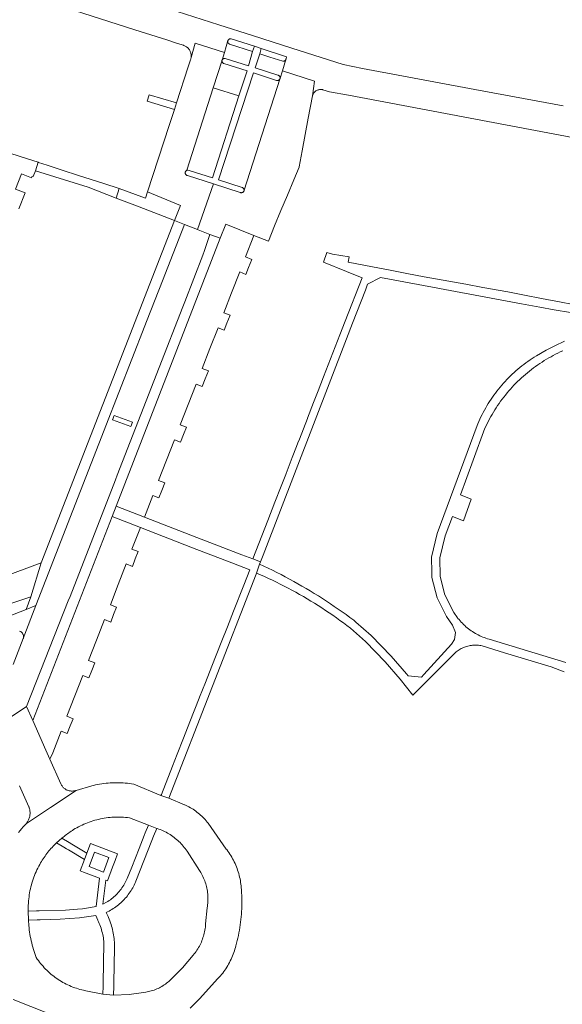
# Model space of a CAD drawing. Extents: x 146402 to 164798, y 455483 to 464134.
# Tile 186 of 256: x 157064 to 157162, y 459545 to 459723. Entities that reach past the tile are written whole.
import ezdxf

# ---------------------------------------------------------------- set-up
doc = ezdxf.new("R2010")
doc.units = 0
doc.header["$LTSCALE"] = 0.2
for name, color, linetype, lineweight in [('B-XX-VH-VERHARDING_ASFALT-GV', 252, 'CONTINUOUS', 18), ('B-XX-VH-VERHARDING_BETONSTRAATSTEEN-GV', 252, 'CONTINUOUS', 18), ('B-XX-VH-VERHARDING_TEGEL-GV', 252, 'CONTINUOUS', 18)]:
    doc.layers.add(name, color=color, linetype=linetype, lineweight=lineweight)

msp = doc.modelspace()

# ---------------------------------------------------------------- linework, layer by layer
at = {"layer": 'B-XX-VH-VERHARDING_ASFALT-GV'}
msp.add_lwpolyline([(157086.71, 459690.72), (157081.96, 459692.48), (157081.399, 459690.751), (157085.258, 459689.254), (157091.91, 459686.7), (157093, 459689.42), (157087.08, 459691.87)], close=True, dxfattribs=at)
at = {"layer": 'B-XX-VH-VERHARDING_BETONSTRAATSTEEN-GV'}
for points in [[(157036.42, 459736.66), (157084.759, 459721.166), (157090.565, 459719.306), (157092.477, 459718.691), (157093.557, 459718.344), (157093.644, 459718.314), (157093.762, 459718.266), (157093.876, 459718.211), (157093.986, 459718.149), (157094.093, 459718.079), (157094.194, 459718.004), (157094.291, 459717.922), (157094.383, 459717.834), (157094.468, 459717.74), (157094.548, 459717.642), (157094.621, 459717.538), (157094.688, 459717.43), (157094.747, 459717.318), (157094.8, 459717.203), (157094.845, 459717.084), (157094.883, 459716.963), (157094.913, 459716.84), (157094.935, 459716.715), (157094.949, 459716.589), (157094.955, 459716.462), (157094.953, 459716.335), (157094.943, 459716.209), (157094.935, 459716.143), (157095.678, 459718.723), (157100.952, 459717.053), (157101.59, 459719.19), (157101.623, 459719.27), (157101.67, 459719.342), (157101.729, 459719.404), (157101.799, 459719.455), (157101.877, 459719.491), (157101.961, 459719.512), (157102.047, 459719.518), (157102.132, 459719.508), (157102.173, 459719.497), (157106.38, 459718.181), (157106.777, 459718.057), (157107.618, 459717.78), (157112.204, 459716.267), (157112.091, 459715.884), (157112.083, 459715.848), (157112.063, 459715.788), (157112.055, 459715.769), (157111.435, 459713.745), (157117.257, 459711.872), (157116.878, 459709.243), (157116.907, 459709.339), (157116.947, 459709.442), (157116.994, 459709.542), (157117.047, 459709.638), (157117.108, 459709.73), (157117.175, 459709.817), (157117.249, 459709.899), (157117.328, 459709.976), (157117.412, 459710.046), (157117.502, 459710.111), (157117.596, 459710.168), (157117.693, 459710.219), (157117.795, 459710.263), (157117.899, 459710.299), (157118.005, 459710.327), (157118.113, 459710.348), (157118.223, 459710.361), (157118.333, 459710.365), (157118.443, 459710.362), (157118.553, 459710.351), (157118.661, 459710.332), (157118.768, 459710.305), (157119.97, 459709.96), (157123.363, 459709.32), (157167.065, 459701.071)], [(157162.187, 459707.414), (157146.2, 459710.39), (157125.93, 459714.15), (157122.43, 459714.85), (157113.121, 459717.836), (157106.03, 459720.11), (157099.972, 459722.046), (157086.423, 459726.374)], [(157062.23, 459596.91), (157065.2, 459598.85), (157072.74, 459617.95), (157073.07, 459618.75), (157081.27, 459639.85), (157081.58, 459640.67), (157089.15, 459660.13), (157093.46, 459671.11), (157093.797, 459671.98), (157097.06, 459680.4), (157097.353, 459681.262), (157098.34, 459684.17), (157096.187, 459685.02), (157096.09, 459685.058), (157093.73, 459685.99), (157090.178, 459676.879), (157089.863, 459676.073), (157086.899, 459668.469), (157086.584, 459667.662), (157079.539, 459649.593), (157079.226, 459648.79), (157072.614, 459631.832), (157072.305, 459631.039), (157066.87, 459617.1), (157064.619, 459611.16), (157064.613, 459611.143), (157062.775, 459606.482)], [(157063.961, 459612.479), (157064.046, 459612.445), (157064.128, 459612.404), (157064.207, 459612.356), (157064.28, 459612.302), (157064.349, 459612.241), (157064.412, 459612.175), (157064.469, 459612.103), (157064.52, 459612.026), (157064.564, 459611.946), (157064.6, 459611.862), (157064.629, 459611.775), (157064.651, 459611.686), (157064.664, 459611.595), (157064.67, 459611.503), (157064.668, 459611.412), (157064.657, 459611.321), (157064.639, 459611.231), (157064.619, 459611.16), (157066.87, 459617.1), (157065.138, 459616.426), (157042.99, 459607.81)], [(157063.941, 459584.562), (157065.633, 459580.751), (157065.654, 459580.697), (157065.704, 459580.55), (157065.746, 459580.4), (157065.781, 459580.249), (157065.808, 459580.096), (157065.827, 459579.941), (157065.838, 459579.786), (157065.841, 459579.631), (157065.836, 459579.475), (157065.823, 459579.321), (157065.802, 459579.167), (157065.774, 459579.014), (157065.737, 459578.863), (157065.693, 459578.714), (157065.641, 459578.567), (157065.582, 459578.424), (157065.515, 459578.283), (157065.441, 459578.146), (157065.36, 459578.013), (157065.273, 459577.885), (157065.179, 459577.761), (157069.515, 459580.658), (157074.152, 459583.731), (157074.056, 459583.698), (157073.929, 459583.662), (157073.801, 459583.634), (157073.671, 459583.614), (157073.54, 459583.602), (157073.408, 459583.597), (157073.277, 459583.601), (157073.146, 459583.613), (157073.015, 459583.632), (157072.887, 459583.66), (157072.76, 459583.695), (157072.635, 459583.738), (157072.514, 459583.788), (157072.396, 459583.846), (157072.281, 459583.911), (157072.17, 459583.982), (157072.065, 459584.06), (157071.964, 459584.145), (157071.868, 459584.235), (157071.778, 459584.331), (157071.694, 459584.433), (157071.616, 459584.539), (157071.545, 459584.65), (157071.481, 459584.764), (157071.424, 459584.883), (157069.433, 459589.355), (157068.696, 459591.012), (157066.32, 459596.359), (157065.2, 459598.85), (157062.23, 459596.91)], [(157094.741, 459544.358), (157096.45, 459546.03), (157099.798, 459549.716), (157100.018, 459549.957), (157100.233, 459550.203), (157100.441, 459550.454), (157100.643, 459550.711), (157100.838, 459550.972), (157101.027, 459551.238), (157101.21, 459551.508), (157101.386, 459551.783), (157101.555, 459552.062), (157101.717, 459552.345), (157101.872, 459552.633), (157102.02, 459552.923), (157102.161, 459553.218), (157102.295, 459553.515), (157102.421, 459553.816), (157102.54, 459554.12), (157102.652, 459554.427), (157102.755, 459554.736), (157102.852, 459555.048), (157102.94, 459555.362), (157103.012, 459555.64), (157103.14, 459556.106), (157103.26, 459556.574), (157103.372, 459557.044), (157103.476, 459557.515), (157103.573, 459557.989), (157103.661, 459558.464), (157103.742, 459558.94), (157103.815, 459559.417), (157103.88, 459559.896), (157103.937, 459560.376), (157103.987, 459560.856), (157104.028, 459561.338), (157104.061, 459561.819), (157104.086, 459562.302), (157104.103, 459562.785), (157104.113, 459563.268), (157104.114, 459563.751), (157104.107, 459564.234), (157104.092, 459564.717), (157104.07, 459565.199), (157104.039, 459565.681), (157104.03, 459565.8), (157104.008, 459566.124), (157103.977, 459566.448), (157103.939, 459566.771), (157103.893, 459567.093), (157103.839, 459567.413), (157103.776, 459567.732), (157103.707, 459568.05), (157103.629, 459568.365), (157103.543, 459568.679), (157103.45, 459568.99), (157103.35, 459569.299), (157103.241, 459569.606), (157103.126, 459569.91), (157103.002, 459570.21), (157102.872, 459570.508), (157102.734, 459570.802), (157102.589, 459571.093), (157102.437, 459571.381), (157102.277, 459571.664), (157102.111, 459571.943), (157101.938, 459572.218), (157101.758, 459572.489), (157101.572, 459572.756), (157101.379, 459573.017), (157101.297, 459573.125), (157098.011, 459577.775), (157097.837, 459578.003), (157097.656, 459578.225), (157097.47, 459578.443), (157097.277, 459578.655), (157097.078, 459578.862), (157096.874, 459579.063), (157096.664, 459579.258), (157096.449, 459579.448), (157096.229, 459579.631), (157096.003, 459579.808), (157095.773, 459579.979), (157095.538, 459580.143), (157095.299, 459580.301), (157095.055, 459580.452), (157094.807, 459580.596), (157094.556, 459580.733), (157094.3, 459580.863), (157094.041, 459580.986), (157093.779, 459581.101), (157093.746, 459581.115), (157090.925, 459582.288), (157089.5, 459582.81), (157084.571, 459584.846), (157084.189, 459584.906), (157083.807, 459584.958), (157083.423, 459585.001), (157083.038, 459585.037), (157082.653, 459585.065), (157082.267, 459585.085), (157081.881, 459585.097), (157081.495, 459585.101), (157081.109, 459585.097), (157080.722, 459585.085), (157080.337, 459585.065), (157079.951, 459585.037), (157079.567, 459585.001), (157079.183, 459584.957), (157078.8, 459584.906), (157078.418, 459584.846), (157078.038, 459584.778), (157077.659, 459584.703), (157077.282, 459584.619), (157076.99, 459584.549), (157074.152, 459583.731), (157069.515, 459580.658), (157065.179, 459577.761), (157064.886, 459577.44), (157064.599, 459577.114), (157064.318, 459576.782), (157064.043, 459576.445), (157063.775, 459576.104)], [(157062.801, 459545.91), (157072.38, 459542.17)]]:
    msp.add_lwpolyline(points, dxfattribs=at)
for points in [[(157100.952, 459717.053), (157095.678, 459718.723), (157094.935, 459716.143), (157094.925, 459716.084), (157094.9, 459715.959), (157094.866, 459715.837), (157094.825, 459715.717), (157094.416, 459714.457), (157092.294, 459707.923), (157091.912, 459706.748), (157090.978, 459703.872), (157087.08, 459691.87), (157093, 459689.42), (157091.91, 459686.7), (157093.73, 459685.99), (157096.09, 459685.058), (157098.959, 459693.317), (157094.3, 459694.814), (157094.291, 459694.815), (157094.229, 459694.829), (157094.17, 459694.851), (157094.114, 459694.879), (157094.062, 459694.915), (157094.014, 459694.957), (157093.973, 459695.005), (157093.938, 459695.057), (157093.909, 459695.113), (157093.889, 459695.173), (157093.875, 459695.235), (157093.87, 459695.298), (157093.873, 459695.361), (157093.883, 459695.423), (157093.902, 459695.484), (157093.928, 459695.541), (157093.96, 459695.595), (157094, 459695.644), (157094.045, 459695.688), (157094.096, 459695.726), (157094.151, 459695.757), (157098.937, 459710.686), (157100.525, 459715.639), (157100.532, 459715.664), (157100.538, 459715.679)], [(157106.777, 459718.057), (157106.38, 459718.181), (157106.06, 459717.22), (157105.301, 459714.642), (157101.122, 459715.967), (157101.063, 459715.982), (157101.002, 459715.989), (157100.94, 459715.988), (157100.88, 459715.978), (157100.821, 459715.962), (157100.765, 459715.937), (157100.712, 459715.906), (157100.664, 459715.868), (157100.621, 459715.824), (157100.585, 459715.774), (157100.555, 459715.721), (157100.538, 459715.679), (157100.532, 459715.664), (157100.525, 459715.639), (157100.513, 459715.579), (157100.51, 459715.518), (157100.514, 459715.456), (157100.526, 459715.396), (157100.546, 459715.338), (157100.573, 459715.283), (157100.608, 459715.232), (157100.648, 459715.186), (157100.694, 459715.146), (157100.745, 459715.112), (157100.8, 459715.085), (157100.859, 459715.065), (157100.88, 459715.06), (157105.06, 459713.76), (157103.59, 459709.195), (157098.83, 459694.41), (157094.59, 459695.756), (157094.371, 459695.808), (157094.151, 459695.757), (157094.096, 459695.726), (157094.045, 459695.688), (157094, 459695.644), (157093.96, 459695.595), (157093.928, 459695.541), (157093.902, 459695.484), (157093.883, 459695.423), (157093.873, 459695.361), (157093.87, 459695.298), (157093.875, 459695.235), (157093.889, 459695.173), (157093.909, 459695.113), (157093.938, 459695.057), (157093.973, 459695.005), (157094.014, 459694.957), (157094.062, 459694.915), (157094.114, 459694.879), (157094.17, 459694.851), (157094.229, 459694.829), (157094.291, 459694.815), (157094.3, 459694.814), (157098.959, 459693.317), (157098.966, 459693.315), (157103.826, 459691.754), (157103.884, 459691.732), (157103.945, 459691.718), (157104.007, 459691.711), (157104.07, 459691.713), (157104.131, 459691.722), (157104.191, 459691.739), (157104.249, 459691.764), (157104.302, 459691.796), (157104.351, 459691.835), (157104.395, 459691.879), (157104.433, 459691.929), (157104.464, 459691.983), (157104.481, 459692.022), (157104.5, 459692.081), (157104.511, 459692.143), (157104.514, 459692.205), (157104.509, 459692.267), (157104.496, 459692.328), (157104.476, 459692.387), (157104.448, 459692.443), (157104.413, 459692.495), (157104.372, 459692.541), (157104.326, 459692.583), (157104.274, 459692.618), (157104.218, 459692.646), (157104.177, 459692.661), (157099.91, 459694.04), (157106.19, 459713.38), (157110.378, 459712.006), (157110.439, 459711.99), (157110.501, 459711.983), (157110.564, 459711.983), (157110.626, 459711.991), (157110.686, 459712.007), (157110.744, 459712.03), (157110.799, 459712.061), (157110.849, 459712.099), (157110.894, 459712.142), (157110.933, 459712.191), (157110.966, 459712.245), (157110.992, 459712.302), (157111.006, 459712.347), (157111.018, 459712.409), (157111.019, 459712.414), (157111.022, 459712.471), (157111.018, 459712.534), (157111.006, 459712.595), (157110.987, 459712.655), (157110.96, 459712.711), (157110.926, 459712.764), (157110.885, 459712.812), (157110.839, 459712.854), (157110.788, 459712.89), (157110.732, 459712.92), (157110.674, 459712.942), (157110.63, 459712.953), (157106.495, 459714.264), (157107.331, 459716.814), (157107.618, 459717.78)], [(157101.572, 459719.106), (157101.59, 459719.19), (157100.952, 459717.053), (157100.538, 459715.679), (157100.555, 459715.721), (157100.585, 459715.774), (157100.621, 459715.824), (157100.664, 459715.868), (157100.712, 459715.906), (157100.765, 459715.937), (157100.821, 459715.962), (157100.88, 459715.978), (157100.94, 459715.988), (157101.002, 459715.989), (157101.063, 459715.982), (157101.122, 459715.967), (157105.301, 459714.642), (157106.06, 459717.22), (157101.85, 459718.56), (157101.597, 459718.775)], [(157102.132, 459719.508), (157102.047, 459719.518), (157101.961, 459719.512), (157101.877, 459719.491), (157101.799, 459719.455), (157101.729, 459719.404), (157101.67, 459719.342), (157101.623, 459719.27), (157101.59, 459719.19), (157101.572, 459719.106), (157101.597, 459718.775), (157101.85, 459718.56), (157106.06, 459717.22), (157106.38, 459718.181), (157102.173, 459719.497)], [(157109.19, 459716.22), (157107.331, 459716.814), (157106.495, 459714.264), (157110.63, 459712.953), (157110.674, 459712.942), (157110.732, 459712.92), (157110.788, 459712.89), (157110.839, 459712.854), (157110.885, 459712.812), (157110.926, 459712.764), (157110.96, 459712.711), (157110.987, 459712.655), (157111.006, 459712.595), (157111.018, 459712.534), (157111.022, 459712.471), (157111.019, 459712.414), (157111.435, 459713.745), (157112.055, 459715.769), (157112.035, 459715.73), (157112.001, 459715.677), (157111.959, 459715.628), (157111.913, 459715.584), (157111.861, 459715.547), (157111.805, 459715.517), (157111.745, 459715.494), (157111.683, 459715.478), (157111.62, 459715.47), (157111.556, 459715.471), (157111.493, 459715.479)], [(157112.204, 459716.267), (157107.618, 459717.78), (157107.331, 459716.814), (157109.19, 459716.22), (157111.493, 459715.479), (157111.556, 459715.471), (157111.62, 459715.47), (157111.683, 459715.478), (157111.745, 459715.494), (157111.805, 459715.517), (157111.861, 459715.547), (157111.913, 459715.584), (157111.959, 459715.628), (157112.001, 459715.677), (157112.035, 459715.73), (157112.055, 459715.769), (157112.063, 459715.788), (157112.083, 459715.848), (157112.091, 459715.884)], [(157117.257, 459711.872), (157111.435, 459713.745), (157111.019, 459712.414), (157111.018, 459712.409), (157111.006, 459712.347), (157110.992, 459712.302), (157110.966, 459712.245), (157104.511, 459692.143), (157104.5, 459692.081), (157104.481, 459692.022), (157104.464, 459691.983), (157104.433, 459691.929), (157104.395, 459691.879), (157104.351, 459691.835), (157104.302, 459691.796), (157104.249, 459691.764), (157104.191, 459691.739), (157104.131, 459691.722), (157104.07, 459691.713), (157104.007, 459691.711), (157103.945, 459691.718), (157103.884, 459691.732), (157103.826, 459691.754), (157098.966, 459693.315), (157098.959, 459693.317), (157096.09, 459685.058), (157096.187, 459685.02), (157098.34, 459684.17), (157100.215, 459683.473), (157101.219, 459686.051), (157106.3, 459684), (157108.93, 459682.97), (157110.01, 459685.71), (157111.17, 459688.478), (157112.33, 459691.247), (157113.49, 459694.015), (157114.46, 459696.33), (157114.465, 459696.359), (157115.014, 459699.309), (157115.562, 459702.26), (157116.11, 459705.21), (157116.878, 459709.243)], [(157110.378, 459712.006), (157106.19, 459713.38), (157099.91, 459694.04), (157104.177, 459692.661), (157104.218, 459692.646), (157104.274, 459692.618), (157104.326, 459692.583), (157104.372, 459692.541), (157104.413, 459692.495), (157104.448, 459692.443), (157104.476, 459692.387), (157104.496, 459692.328), (157104.509, 459692.267), (157104.514, 459692.205), (157104.511, 459692.143), (157110.966, 459712.245), (157110.933, 459712.191), (157110.894, 459712.142), (157110.849, 459712.099), (157110.799, 459712.061), (157110.744, 459712.03), (157110.686, 459712.007), (157110.626, 459711.991), (157110.564, 459711.983), (157110.501, 459711.983), (157110.439, 459711.99)], [(157103.59, 459709.195), (157098.937, 459710.686), (157094.151, 459695.757), (157094.371, 459695.808), (157094.59, 459695.756), (157098.83, 459694.41)], [(157106.3, 459684), (157101.219, 459686.051), (157100.215, 459683.473), (157081.391, 459635.092), (157086.49, 459633.11), (157088.01, 459637.01), (157089.13, 459636.57), (157089.659, 459637.93), (157090.18, 459639.27), (157089.06, 459639.71), (157090.497, 459643.402), (157091.92, 459647.06), (157093.04, 459646.62), (157093.578, 459648.002), (157094.1, 459649.34), (157092.98, 459649.78), (157094.419, 459653.472), (157095.84, 459657.12), (157096.95, 459656.68), (157097.493, 459658.075), (157098.06, 459659.53), (157096.95, 459659.97), (157098.34, 459663.543), (157099.81, 459667.32), (157100.92, 459666.88), (157101.412, 459668.146), (157101.97, 459669.58), (157100.86, 459670.02), (157102.258, 459673.615), (157103.73, 459677.4), (157104.84, 459676.96), (157105.333, 459678.217), (157105.9, 459679.66), (157104.78, 459680.1)], [(157080.723, 459650.67), (157081.014, 459651.481), (157084.362, 459650.282), (157084.071, 459649.47)], [(157084.362, 459650.282), (157081.014, 459651.481), (157080.723, 459650.67), (157084.071, 459649.47)], [(157085.78, 459631.239), (157080.666, 459633.227), (157066.32, 459596.359), (157068.696, 459591.012), (157069.433, 459589.355), (157069.94, 459590.53), (157071.46, 459594.42), (157072.57, 459593.98), (157073.111, 459595.37), (157073.62, 459596.68), (157072.51, 459597.12), (157073.944, 459600.81), (157075.37, 459604.48), (157076.49, 459604.05), (157077.018, 459605.409), (157077.54, 459606.75), (157076.42, 459607.18), (157077.86, 459610.875), (157079.3, 459614.57), (157080.41, 459614.13), (157080.933, 459615.474), (157081.46, 459616.83), (157080.35, 459617.27), (157081.776, 459620.939), (157083.21, 459624.63), (157084.33, 459624.19), (157084.854, 459625.536), (157085.38, 459626.89), (157084.26, 459627.33)], [(157065.968, 459618.71), (157067.83, 459624.84), (157060.58, 459622.11), (157062.34, 459617.51)], [(157081.343, 459578.894), (157081.693, 459578.899), (157082.043, 459578.896), (157082.393, 459578.885), (157082.743, 459578.866), (157083.092, 459578.84), (157083.44, 459578.805), (157083.788, 459578.762), (157087.22, 459577.46), (157088.727, 459576.857), (157088.835, 459576.822), (157089.106, 459576.729), (157089.374, 459576.629), (157089.64, 459576.521), (157089.902, 459576.406), (157090.161, 459576.284), (157090.417, 459576.154), (157090.668, 459576.017), (157090.916, 459575.874), (157091.16, 459575.723), (157091.4, 459575.565), (157091.634, 459575.402), (157091.865, 459575.231), (157092.09, 459575.054), (157092.311, 459574.871), (157092.526, 459574.682), (157092.736, 459574.487), (157092.94, 459574.286), (157093.139, 459574.08), (157093.332, 459573.868), (157093.518, 459573.65), (157093.699, 459573.428), (157093.874, 459573.201), (157094.041, 459572.969), (157094.203, 459572.732), (157096.468, 459569.23), (157096.555, 459569.094), (157096.697, 459568.859), (157096.832, 459568.621), (157096.96, 459568.378), (157097.081, 459568.132), (157097.194, 459567.883), (157097.301, 459567.63), (157097.399, 459567.375), (157097.491, 459567.117), (157097.574, 459566.856), (157097.651, 459566.592), (157097.719, 459566.327), (157097.78, 459566.06), (157097.832, 459565.791), (157097.877, 459565.52), (157097.914, 459565.249), (157097.943, 459564.976), (157097.965, 459564.703), (157097.978, 459564.429), (157097.983, 459564.155), (157097.98, 459563.881), (157097.969, 459563.608), (157097.95, 459563.334), (157097.924, 459563.062), (157097.889, 459562.79), (157097.846, 459562.519), (157097.568, 459559.634), (157097.565, 459559.582), (157097.544, 459559.303), (157097.514, 459559.024), (157097.477, 459558.746), (157097.432, 459558.47), (157097.379, 459558.194), (157097.318, 459557.921), (157097.25, 459557.649), (157097.173, 459557.379), (157097.089, 459557.112), (157096.998, 459556.847), (157096.898, 459556.585), (157096.792, 459556.326), (157096.678, 459556.07), (157096.557, 459555.817), (157096.429, 459555.568), (157096.293, 459555.322), (157096.151, 459555.081), (157096.002, 459554.844), (157095.846, 459554.611), (157095.683, 459554.382), (157095.514, 459554.159), (157095.339, 459553.94), (157093.36, 459551.64), (157091.234, 459549.486), (157091.12, 459549.38), (157090.926, 459549.207), (157090.727, 459549.041), (157090.522, 459548.88), (157090.313, 459548.726), (157090.099, 459548.579), (157089.881, 459548.438), (157089.659, 459548.304), (157089.432, 459548.177), (157089.202, 459548.057), (157088.968, 459547.944), (157088.731, 459547.839), (157088.49, 459547.741), (157088.247, 459547.65), (157088.001, 459547.567), (157087.753, 459547.491), (157087.502, 459547.423), (157087.249, 459547.363), (157086.995, 459547.31), (157086.739, 459547.266), (157083.74, 459546.87), (157080.93, 459546.74), (157078.99, 459546.89), (157075.62, 459547.588), (157075.511, 459547.612), (157075.187, 459547.688), (157074.865, 459547.773), (157074.546, 459547.865), (157074.228, 459547.964), (157073.913, 459548.072), (157073.601, 459548.187), (157073.292, 459548.309), (157072.986, 459548.438), (157072.683, 459548.576), (157072.383, 459548.72), (157072.087, 459548.871), (157071.794, 459549.03), (157071.506, 459549.195), (157071.221, 459549.367), (157070.941, 459549.547), (157070.665, 459549.733), (157070.394, 459549.925), (157070.127, 459550.124), (157069.866, 459550.329), (157069.609, 459550.541), (157069.357, 459550.758), (157069.111, 459550.982), (157068.87, 459551.211), (157068.635, 459551.446), (157068.405, 459551.687), (157068.182, 459551.933), (157067.964, 459552.185), (157067.753, 459552.442), (157067.547, 459552.703), (157067.348, 459552.97), (157067.156, 459553.241), (157066.97, 459553.517), (157066.837, 459553.862), (157066.701, 459554.238), (157066.572, 459554.616), (157066.451, 459554.997), (157066.337, 459555.38), (157066.232, 459555.766), (157066.133, 459556.153), (157066.043, 459556.543), (157065.961, 459556.934), (157065.886, 459557.326), (157065.819, 459557.72), (157065.76, 459558.116), (157065.709, 459558.512), (157065.666, 459558.91), (157065.631, 459559.308), (157065.587, 459560.281), (157065.512, 459561.899), (157065.507, 459562.171), (157065.507, 459562.443), (157065.511, 459562.715), (157065.52, 459562.986), (157065.533, 459563.258), (157065.551, 459563.529), (157065.573, 459563.8), (157065.6, 459564.071), (157065.608, 459564.141), (157065.652, 459564.501), (157065.703, 459564.86), (157065.763, 459565.218), (157065.831, 459565.575), (157065.906, 459565.93), (157065.99, 459566.283), (157066.08, 459566.635), (157066.179, 459566.984), (157066.286, 459567.331), (157066.4, 459567.676), (157066.521, 459568.018), (157066.65, 459568.357), (157066.787, 459568.693), (157066.931, 459569.027), (157067.082, 459569.357), (157067.241, 459569.683), (157067.407, 459570.006), (157067.579, 459570.326), (157067.759, 459570.641), (157067.907, 459570.889), (157068.059, 459571.135), (157068.216, 459571.378), (157068.377, 459571.618), (157068.542, 459571.856), (157068.711, 459572.09), (157068.884, 459572.321), (157069.061, 459572.549), (157069.243, 459572.775), (157069.428, 459572.997), (157069.617, 459573.215), (157069.81, 459573.431), (157070.006, 459573.642), (157070.207, 459573.851), (157070.411, 459574.056), (157070.618, 459574.257), (157071.603, 459575.066), (157071.802, 459575.239), (157072.004, 459575.408), (157072.209, 459575.574), (157072.417, 459575.736), (157072.628, 459575.895), (157072.841, 459576.05), (157073.058, 459576.201), (157073.276, 459576.349), (157073.497, 459576.492), (157073.721, 459576.632), (157074.012, 459576.806), (157074.316, 459576.979), (157074.624, 459577.146), (157074.936, 459577.305), (157075.252, 459577.457), (157075.571, 459577.601), (157075.893, 459577.738), (157076.218, 459577.869), (157076.546, 459577.991), (157076.877, 459578.106), (157077.21, 459578.213), (157077.545, 459578.313), (157077.883, 459578.405), (157078.223, 459578.489), (157078.565, 459578.566), (157078.908, 459578.635), (157079.253, 459578.695), (157079.599, 459578.748), (157079.946, 459578.793), (157080.295, 459578.83), (157080.644, 459578.86), (157080.993, 459578.881)], [(157088.727, 459576.857), (157087.22, 459577.46), (157086.66, 459576.045), (157086.476, 459575.58), (157085.543, 459573.221), (157084.218, 459569.87), (157083.39, 459567.776), (157083.283, 459567.541), (157083.162, 459567.294), (157083.034, 459567.051), (157082.899, 459566.812), (157082.758, 459566.576), (157082.609, 459566.345), (157082.454, 459566.119), (157082.292, 459565.897), (157082.124, 459565.68), (157081.949, 459565.468), (157081.769, 459565.26), (157081.582, 459565.059), (157081.39, 459564.863), (157081.192, 459564.672), (157080.988, 459564.488), (157080.78, 459564.309), (157080.566, 459564.137), (157080.347, 459563.97), (157080.124, 459563.811), (157079.895, 459563.657), (157079.663, 459563.511), (157079.02, 459563.18), (157079.51, 459567.48), (157079.83, 459567.35), (157080.755, 459569.873), (157081.193, 459571.067), (157081.63, 459572.26), (157076.77, 459574.11), (157076.1, 459572.4), (157075.67, 459571.25), (157074.88, 459569.21), (157075.5, 459568.973), (157076.441, 459568.613), (157078.38, 459567.87), (157077.79, 459562.77), (157075.33, 459562.33), (157074.417, 459562.25), (157072.25, 459562.06), (157067.513, 459561.947), (157067.013, 459561.935), (157065.512, 459561.899), (157065.587, 459560.281), (157067.102, 459560.32), (157067.651, 459560.335), (157071.31, 459560.43), (157074.8, 459560.71), (157077.71, 459561.14), (157078.099, 459560.256), (157078.107, 459560.239), (157078.234, 459559.962), (157078.353, 459559.683), (157078.465, 459559.401), (157078.57, 459559.115), (157078.667, 459558.827), (157078.756, 459558.537), (157078.838, 459558.244), (157078.911, 459557.95), (157078.978, 459557.653), (157079.036, 459557.355), (157079.086, 459557.055), (157079.129, 459556.755), (157079.163, 459556.453), (157079.19, 459556.15), (157079.033, 459548.89), (157079.022, 459548.361), (157078.99, 459546.89), (157080.93, 459546.74), (157080.966, 459548.365), (157080.978, 459548.934), (157081.12, 459555.34), (157081.118, 459555.666), (157081.109, 459555.991), (157081.091, 459556.317), (157081.065, 459556.641), (157081.031, 459556.965), (157080.99, 459557.288), (157080.94, 459557.61), (157080.883, 459557.931), (157080.817, 459558.25), (157080.744, 459558.567), (157080.663, 459558.883), (157080.575, 459559.196), (157080.479, 459559.507), (157080.375, 459559.816), (157080.263, 459560.122), (157080.144, 459560.425), (157080.018, 459560.725), (157079.926, 459560.932), (157079.591, 459561.668), (157079.852, 459561.791), (157080.109, 459561.922), (157080.363, 459562.06), (157080.613, 459562.204), (157080.859, 459562.356), (157081.1, 459562.514), (157081.337, 459562.679), (157081.569, 459562.851), (157081.797, 459563.028), (157082.019, 459563.212), (157082.236, 459563.402), (157082.448, 459563.599), (157082.654, 459563.801), (157082.855, 459564.008), (157083.05, 459564.221), (157083.239, 459564.439), (157083.421, 459564.663), (157083.598, 459564.891), (157083.768, 459565.124), (157083.931, 459565.362), (157084.088, 459565.604), (157084.238, 459565.851), (157084.382, 459566.102), (157084.518, 459566.356), (157084.647, 459566.614), (157084.769, 459566.876), (157084.884, 459567.141), (157084.954, 459567.314), (157087.867, 459574.683), (157088.174, 459575.457)], [(157072.901, 459574.297), (157071.603, 459575.066), (157070.618, 459574.257), (157071.962, 459573.457), (157072.412, 459573.189), (157072.784, 459572.968), (157075.67, 459571.25), (157076.1, 459572.4), (157074.609, 459573.284), (157073.366, 459574.021)], [(157080.07, 459571.57), (157079.14, 459568.97), (157076.53, 459569.96), (157077.49, 459572.55)]]:
    msp.add_lwpolyline(points, close=True, dxfattribs=at)
at = {"layer": 'B-XX-VH-VERHARDING_TEGEL-GV'}
for points in [[(157092.294, 459707.923), (157087.373, 459709.409), (157086.991, 459708.234), (157091.912, 459706.748)], [(157067.375, 459697.18), (157067.295, 459697.205), (157066.81, 459695.67), (157076.35, 459692.71), (157081.399, 459690.751), (157081.96, 459692.48), (157079.18, 459693.38), (157074.41, 459694.91), (157071.838, 459695.744), (157068.95, 459696.68)], [(157093.73, 459685.99), (157091.91, 459686.7), (157067.83, 459624.84), (157065.968, 459618.71), (157065.138, 459616.426), (157066.87, 459617.1), (157072.305, 459631.039), (157072.614, 459631.832), (157079.226, 459648.79), (157079.539, 459649.593), (157086.584, 459667.662), (157086.899, 459668.469), (157089.863, 459676.073), (157090.178, 459676.879)], [(157100.215, 459683.473), (157098.34, 459684.17), (157097.353, 459681.262), (157097.06, 459680.4), (157093.797, 459671.98), (157093.46, 459671.11), (157089.15, 459660.13), (157081.58, 459640.67), (157081.27, 459639.85), (157073.07, 459618.75), (157072.74, 459617.95), (157065.2, 459598.85), (157066.32, 459596.359), (157080.666, 459633.227), (157081.391, 459635.092)], [(157086.49, 459633.11), (157081.391, 459635.092), (157080.666, 459633.227), (157085.78, 459631.239), (157095.22, 459627.57), (157102.27, 459624.859), (157105.569, 459623.589), (157104.469, 459620.8), (157102.621, 459616.116), (157101.502, 459613.278), (157100.383, 459610.441), (157098.707, 459606.192), (157097.54, 459603.232), (157096.478, 459600.541), (157096.421, 459600.396), (157094.739, 459596.132), (157093.583, 459593.183), (157092.43, 459590.24), (157091.599, 459588.126), (157089.606, 459583), (157089.5, 459582.81), (157090.925, 459582.288), (157106.714, 459622.819), (157106.77, 459622.986), (157107.247, 459624.413), (157107.319, 459624.599), (157107.48, 459625.018), (157106.09, 459625.55), (157104.13, 459626.302), (157098.342, 459628.518), (157095.949, 459629.434)], [(157065.138, 459616.426), (157065.968, 459618.71), (157062.34, 459617.51), (157048.51, 459612.16), (157041.886, 459609.655), (157042.99, 459607.81)]]:
    msp.add_lwpolyline(points, close=True, dxfattribs=at)
for points in [[(157063.834, 459688.809), (157064.961, 459691.702), (157063.23, 459692.37), (157064.28, 459695.11), (157066.101, 459694.407), (157066.235, 459694.73), (157066.429, 459694.67), (157066.81, 459695.67), (157067.295, 459697.205), (157064.047, 459698.237), (157059.721, 459699.612)], [(157163.7, 459671.58), (157161.821, 459671.955), (157158.23, 459672.61), (157155.166, 459673.199), (157152.14, 459673.78), (157147.65, 459674.57), (157144.552, 459675.162), (157141.53, 459675.74), (157137.02, 459676.54), (157133.935, 459677.136), (157130.91, 459677.72), (157126.43, 459678.54), (157123.31, 459679.14), (157123.499, 459680.1), (157120.49, 459680.61), (157119.47, 459680.92), (157118.89, 459679.17), (157122.995, 459677.504), (157125.84, 459676.35), (157122.795, 459668.518), (157121.818, 459666.006), (157120.983, 459663.857), (157118.882, 459658.451), (157117.903, 459655.933), (157117.07, 459653.791), (157115.983, 459650.995), (157115.945, 459650.898), (157114.495, 459647.169), (157114.243, 459646.521), (157113.986, 459645.86), (157113.208, 459643.859), (157112.087, 459640.976), (157112.029, 459640.825), (157111.195, 459638.68), (157110.07, 459635.787), (157108.789, 459632.493), (157107.177, 459628.346), (157106.09, 459625.55), (157107.48, 459625.018), (157107.941, 459626.212), (157123.024, 459665.299), (157124.11, 459668.113), (157126.42, 459674.1), (157126.83, 459675.164), (157129.171, 459676.382), (157138.54, 459674.63), (157140.791, 459674.211), (157154.646, 459671.63), (157157.949, 459671.015), (157160.559, 459670.555), (157163.51, 459670.09)], [(157162.415, 459664.889), (157160.629, 459664.028), (157159.102, 459663.291), (157157.331, 459662.24), (157156.942, 459661.999), (157156.556, 459661.751), (157156.175, 459661.496), (157155.799, 459661.235), (157155.427, 459660.967), (157155.06, 459660.693), (157154.698, 459660.413), (157154.341, 459660.126), (157153.989, 459659.833), (157153.642, 459659.534), (157153.3, 459659.228), (157152.964, 459658.917), (157152.633, 459658.6), (157152.308, 459658.278), (157151.988, 459657.949), (157151.674, 459657.616), (157151.367, 459657.276), (157151.065, 459656.932), (157150.769, 459656.582), (157150.479, 459656.227), (157150.196, 459655.867), (157149.919, 459655.503), (157149.648, 459655.133), (157149.384, 459654.759), (157149.126, 459654.38), (157148.875, 459653.997), (157148.631, 459653.609), (157148.393, 459653.217), (157148.163, 459652.821), (157147.939, 459652.422), (157147.722, 459652.018), (157147.513, 459651.611), (157147.31, 459651.2), (157147.115, 459650.785), (157146.927, 459650.367), (157146.747, 459649.946), (157146.634, 459649.673), (157139.423, 459630.13), (157138.37, 459625.888), (157138.42, 459623.09), (157138.436, 459622.173), (157139.383, 459618.529), (157141.11, 459615.115), (157142.17, 459613.583), (157142.69, 459612.233), (157142.506, 459610.965), (157141.987, 459610.139), (157136.96, 459604.647), (157136.538, 459604.186), (157134.166, 459604.392), (157133.87, 459604.762), (157131.09, 459607.986), (157127.469, 459611.69), (157124.731, 459614.141), (157124.322, 459614.451), (157123.63, 459614.966), (157122.933, 459615.475), (157122.232, 459615.977), (157121.526, 459616.473), (157120.816, 459616.962), (157120.101, 459617.444), (157119.382, 459617.92), (157118.658, 459618.389), (157117.93, 459618.852), (157117.198, 459619.308), (157116.461, 459619.757), (157115.72, 459620.199), (157114.976, 459620.634), (157114.227, 459621.062), (157113.474, 459621.484), (157112.718, 459621.898), (157111.957, 459622.305), (157111.193, 459622.705), (157110.426, 459623.098), (157109.654, 459623.484), (157108.879, 459623.863), (157108.101, 459624.235), (157107.319, 459624.599), (157107.247, 459624.413), (157106.77, 459622.986), (157107.494, 459622.672), (157108.214, 459622.351), (157108.931, 459622.022), (157109.644, 459621.687), (157110.354, 459621.344), (157111.061, 459620.994), (157111.764, 459620.636), (157112.464, 459620.272), (157113.159, 459619.9), (157113.851, 459619.522), (157114.539, 459619.136), (157115.223, 459618.744), (157115.903, 459618.344), (157116.579, 459617.938), (157117.251, 459617.525), (157117.918, 459617.105), (157118.582, 459616.678), (157119.241, 459616.245), (157119.895, 459615.805), (157120.545, 459615.358), (157121.191, 459614.905), (157121.831, 459614.445), (157122.467, 459613.979), (157123.099, 459613.506), (157123.725, 459613.027), (157123.731, 459613.023), (157126.431, 459610.606), (157129.985, 459606.971), (157132.716, 459603.803), (157135, 459600.93), (157142.286, 459608.221), (157142.745, 459608.684), (157142.84, 459608.759), (157143.012, 459608.887), (157143.189, 459609.008), (157143.37, 459609.123), (157143.556, 459609.231), (157143.745, 459609.332), (157143.938, 459609.426), (157144.135, 459609.513), (157144.334, 459609.592), (157144.536, 459609.664), (157144.741, 459609.728), (157144.948, 459609.784), (157145.157, 459609.833), (157145.368, 459609.874), (157145.58, 459609.907), (157145.793, 459609.932), (157146.007, 459609.949), (157146.222, 459609.959), (157146.436, 459609.96), (157146.651, 459609.953), (157146.865, 459609.938), (157147.079, 459609.916), (157147.291, 459609.885), (157147.502, 459609.846), (157147.712, 459609.8), (157147.919, 459609.745), (157148.125, 459609.683), (157148.328, 459609.614), (157150.801, 459608.809), (157152.176, 459608.398), (157160.022, 459606.05), (157162.359, 459605.152)], [(157162.634, 459606.828), (157148.77, 459611.037), (157148.484, 459611.124), (157148.201, 459611.219), (157147.921, 459611.322), (157147.643, 459611.432), (157147.369, 459611.549), (157147.097, 459611.674), (157146.829, 459611.805), (157146.565, 459611.944), (157146.305, 459612.09), (157146.048, 459612.243), (157145.796, 459612.403), (157145.548, 459612.57), (157145.305, 459612.743), (157145.066, 459612.922), (157144.832, 459613.108), (157144.604, 459613.3), (157144.38, 459613.498), (157144.162, 459613.702), (157143.95, 459613.912), (157143.743, 459614.127), (157143.542, 459614.348), (157143.347, 459614.574), (157143.158, 459614.806), (157143.08, 459614.905), (157142.402, 459615.884), (157140.794, 459619.062), (157139.933, 459622.378), (157139.873, 459625.718), (157140.859, 459629.688), (157142.147, 459633.179), (157144.132, 459632.428), (157145.553, 459636.366), (157143.608, 459637.139), (157145.92, 459643.405), (157148.041, 459649.154), (157148.238, 459649.582), (157148.442, 459650.006), (157148.653, 459650.428), (157148.872, 459650.845), (157149.097, 459651.259), (157149.329, 459651.668), (157149.569, 459652.074), (157149.815, 459652.476), (157150.068, 459652.873), (157150.328, 459653.266), (157150.594, 459653.655), (157150.867, 459654.039), (157151.146, 459654.418), (157151.432, 459654.792), (157151.724, 459655.162), (157152.022, 459655.527), (157152.327, 459655.886), (157152.637, 459656.24), (157152.954, 459656.589), (157153.276, 459656.933), (157153.604, 459657.271), (157153.938, 459657.603), (157154.278, 459657.929), (157154.623, 459658.25), (157154.973, 459658.565), (157155.329, 459658.874), (157155.69, 459659.177), (157156.056, 459659.473), (157156.427, 459659.764), (157156.802, 459660.048), (157157.183, 459660.326), (157157.568, 459660.597), (157157.958, 459660.861), (157158.352, 459661.119), (157158.751, 459661.37), (157159.153, 459661.615), (157159.56, 459661.852), (157159.971, 459662.083), (157160.386, 459662.306), (157160.804, 459662.523), (157161.226, 459662.732), (157161.652, 459662.934), (157162.08, 459663.129)]]:
    msp.add_lwpolyline(points, dxfattribs=at)

doc.saveas('drawing.dxf')
